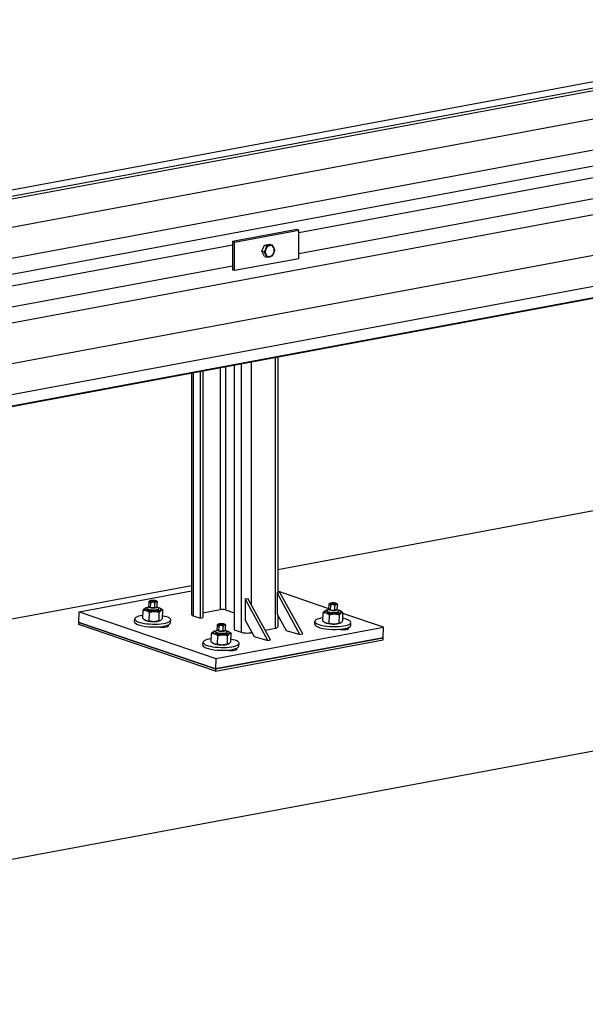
# Model space of a CAD drawing. Header units: metres. Extents: x -699 to 2316, y -1199 to 781.
# Tile 223 of 256: x -28.343 to -27.963, y 9.499 to 10.16. Entities that reach past the tile are written whole.
import ezdxf

# ---------------------------------------------------------------- set-up
doc = ezdxf.new("R2010")
doc.units = ezdxf.units.M

msp = doc.modelspace()

# ---------------------------------------------------------------- linework, layer by layer
for p, q in [((-27.73332, 10.16033), (-28.70836, 9.97884)), ((-27.7271, 10.15712), (-28.70214, 9.97562)), ((-27.72555, 10.15573), (-28.70059, 9.97423)), ((-27.71324, 10.13901), (-28.68828, 9.95751)), ((-27.71324, 10.11814), (-28.68828, 9.93664)), ((-27.73089, 10.10404), (-28.70593, 9.92254)), ((-27.73403, 10.09564), (-28.15506, 10.01727)), ((-27.73403, 10.08149), (-28.15506, 10.00311)), ((-27.73089, 10.07134), (-28.70593, 9.88984)), ((-27.71324, 10.04736), (-28.68828, 9.86586)), ((-27.71324, 10.02649), (-28.68828, 9.84499)), ((-28.70163, 9.83467), (-27.72659, 10.01617)), ((-27.72555, 10.01666), (-28.70059, 9.83516)), ((-28.15643, 10.0193), (-28.19961, 10.01126)), ((-28.19824, 10.01088), (-28.15506, 10.01891)), ((-28.15506, 10.01891), (-28.15643, 10.0193)), ((-28.15506, 10.00004), (-28.15506, 10.01891)), ((-28.19977, 10.00895), (-28.65554, 9.92411)), ((-28.19977, 10.00895), (-28.19977, 9.99479)), ((-28.19824, 10.01088), (-28.19961, 10.01126)), ((-28.19824, 9.99201), (-28.19824, 10.01088)), ((-28.17993, 10.00476), (-28.1782, 10.00886)), ((-28.1782, 10.00886), (-28.17473, 10.0095)), ((-28.1782, 10.00886), (-28.17664, 10.00842)), ((-28.17473, 10.0095), (-28.17317, 10.00907)), ((-28.19824, 9.99201), (-28.15506, 10.00004)), ((-28.17993, 10.00476), (-28.17838, 10.00433)), ((-28.1782, 10.00131), (-28.17993, 10.00476)), ((-28.1782, 10.00131), (-28.17664, 10.00088)), ((-28.19977, 9.99479), (-28.65554, 9.90996)), ((-28.19961, 9.99239), (-28.19824, 9.99201)), ((-28.16934, 9.93375), (-28.16934, 9.77531)), ((-28.20447, 9.92721), (-28.20447, 9.76392)), ((-28.19849, 9.92833), (-28.19849, 9.7505)), ((-28.1939, 9.92918), (-28.1939, 9.74893)), ((-28.18708, 9.93045), (-28.18708, 9.76742)), ((-28.17112, 9.93342), (-28.17112, 9.75155)), ((-28.22715, 9.92299), (-28.22715, 9.76072)), ((-28.22606, 9.9232), (-28.22606, 9.7599)), ((-28.22146, 9.92405), (-28.22146, 9.75834)), ((-28.21959, 9.9244), (-28.21959, 9.75868)), ((-28.20788, 9.92658), (-28.20788, 9.76409)), ((-28.16934, 9.7911), (-27.72668, 9.8735)), ((-27.36888, 9.77852), (-28.87067, 9.49898)), ((-28.66981, 9.69794), (-28.22715, 9.78034)), ((-28.30273, 9.76255), (-28.22715, 9.77662)), ((-28.16966, 9.77525), (-28.16778, 9.7756)), ((-28.16966, 9.77525), (-28.16966, 9.7611)), ((-28.15434, 9.74738), (-28.16966, 9.77525)), ((-28.13486, 9.76467), (-28.16934, 9.77644)), ((-28.15246, 9.74773), (-28.16778, 9.7756)), ((-28.25586, 9.76605), (-28.25578, 9.76917)), ((-28.25474, 9.76536), (-28.25466, 9.76848)), ((-28.25196, 9.76521), (-28.25188, 9.76833)), ((-28.25031, 9.76575), (-28.25022, 9.76887)), ((-28.19124, 9.77123), (-28.18937, 9.77158)), ((-28.19124, 9.77123), (-28.19124, 9.75708)), ((-28.17593, 9.74336), (-28.19124, 9.77123)), ((-28.17405, 9.74371), (-28.18937, 9.77158)), ((-28.30292, 9.75554), (-28.30273, 9.76255)), ((-28.30273, 9.76255), (-28.21091, 9.73122)), ((-28.25991, 9.75807), (-28.25977, 9.76358)), ((-28.25794, 9.76518), (-28.2583, 9.76501)), ((-28.257, 9.7645), (-28.25699, 9.76496)), ((-28.25586, 9.76608), (-28.25684, 9.76522)), ((-28.25474, 9.76536), (-28.25586, 9.76605)), ((-28.25567, 9.75662), (-28.25553, 9.76214)), ((-28.25196, 9.76521), (-28.25474, 9.76536)), ((-28.25031, 9.76575), (-28.25196, 9.76521)), ((-28.2503, 9.76594), (-28.24937, 9.76503)), ((-28.24925, 9.7643), (-28.24924, 9.76476)), ((-28.24905, 9.75673), (-28.2489, 9.76225)), ((-28.24828, 9.76493), (-28.24784, 9.7647)), ((-28.24666, 9.7583), (-28.24652, 9.76381)), ((-28.21959, 9.76192), (-28.20788, 9.76409)), ((-28.20447, 9.76392), (-28.19849, 9.76188)), ((-28.13891, 9.75638), (-28.13877, 9.76189)), ((-28.13694, 9.76349), (-28.1373, 9.76332)), ((-28.136, 9.76281), (-28.13599, 9.76327)), ((-28.13486, 9.76439), (-28.13584, 9.76353)), ((-28.13486, 9.76436), (-28.13478, 9.76748)), ((-28.13374, 9.76367), (-28.13486, 9.76436)), ((-28.13374, 9.76367), (-28.13366, 9.76679)), ((-28.13096, 9.76352), (-28.13374, 9.76367)), ((-28.13096, 9.76352), (-28.13088, 9.76664)), ((-28.12931, 9.76406), (-28.13096, 9.76352)), ((-28.12931, 9.76406), (-28.12922, 9.76718)), ((-28.1293, 9.76425), (-28.12837, 9.76334)), ((-28.12825, 9.76261), (-28.12824, 9.76307)), ((-28.12728, 9.76324), (-28.12684, 9.76301)), ((-28.12566, 9.75661), (-28.12552, 9.76212)), ((-28.30295, 9.75413), (-28.30292, 9.75554)), ((-28.30292, 9.75554), (-28.2111, 9.7242)), ((-28.2111, 9.7242), (-28.30292, 9.75554)), ((-28.26546, 9.75592), (-28.26541, 9.75779)), ((-28.25815, 9.75695), (-28.25858, 9.75718)), ((-28.24849, 9.7567), (-28.24812, 9.75687)), ((-28.24124, 9.75529), (-28.2412, 9.75716)), ((-28.22606, 9.7599), (-28.22146, 9.75834)), ((-28.22146, 9.75834), (-28.21959, 9.75868)), ((-28.19124, 9.75708), (-28.18512, 9.74593)), ((-28.16966, 9.7611), (-28.16353, 9.74995)), ((-28.16934, 9.76052), (-28.16934, 9.75248)), ((-28.14446, 9.75423), (-28.14442, 9.7561)), ((-28.13715, 9.75526), (-28.13758, 9.75549)), ((-28.13467, 9.75493), (-28.13453, 9.76045)), ((-28.12805, 9.75504), (-28.1279, 9.76056)), ((-28.12749, 9.75501), (-28.12712, 9.75518)), ((-28.09828, 9.75219), (-28.12553, 9.76149)), ((-28.12024, 9.7536), (-28.1202, 9.75547)), ((-28.21113, 9.7228), (-28.30295, 9.75413)), ((-28.24356, 9.75353), (-28.24358, 9.75261)), ((-28.21203, 9.74951), (-28.21239, 9.74934)), ((-28.21109, 9.74884), (-28.21108, 9.74929)), ((-28.20995, 9.75042), (-28.21093, 9.74956)), ((-28.21091, 9.73122), (-28.09828, 9.75219)), ((-28.20995, 9.75038), (-28.20987, 9.7535)), ((-28.20883, 9.74969), (-28.20995, 9.75038)), ((-28.20883, 9.74969), (-28.20875, 9.75281)), ((-28.20605, 9.74954), (-28.20883, 9.74969)), ((-28.20605, 9.74954), (-28.20597, 9.75266)), ((-28.2044, 9.75008), (-28.20605, 9.74954)), ((-28.2044, 9.75008), (-28.20431, 9.75321)), ((-28.20439, 9.75027), (-28.20346, 9.74936)), ((-28.20334, 9.74863), (-28.20333, 9.74909)), ((-28.20237, 9.74926), (-28.20193, 9.74903)), ((-28.19849, 9.7505), (-28.1939, 9.74893)), ((-28.18708, 9.7495), (-28.18708, 9.74858)), ((-28.18708, 9.74858), (-28.18662, 9.74867)), ((-28.17769, 9.75033), (-28.17112, 9.75155)), ((-28.16353, 9.74995), (-28.15434, 9.74738)), ((-28.12256, 9.75184), (-28.12259, 9.75092)), ((-28.09846, 9.74517), (-28.09828, 9.75219)), ((-28.21955, 9.74025), (-28.2195, 9.74213)), ((-28.214, 9.7424), (-28.21386, 9.74792)), ((-28.21113, 9.7228), (-28.0985, 9.74376)), ((-28.09846, 9.74517), (-28.2111, 9.7242)), ((-28.2111, 9.7242), (-28.09846, 9.74517)), ((-28.20976, 9.74095), (-28.20962, 9.74647)), ((-28.20314, 9.74107), (-28.20299, 9.74658)), ((-28.20075, 9.74263), (-28.20061, 9.74815)), ((-28.18512, 9.74593), (-28.17593, 9.74336)), ((-28.17593, 9.74336), (-28.17405, 9.74371)), ((-28.15434, 9.74738), (-28.15246, 9.74773)), ((-28.0985, 9.74376), (-28.09846, 9.74517)), ((-28.21224, 9.74128), (-28.21267, 9.74151)), ((-28.20258, 9.74103), (-28.20221, 9.7412)), ((-28.19765, 9.73786), (-28.19768, 9.73694)), ((-28.19533, 9.73962), (-28.19529, 9.74149)), ((-28.21091, 9.73122), (-28.2111, 9.7242)), ((-28.2111, 9.7242), (-28.21113, 9.7228))]:
    msp.add_line(p, q)
for centre, major_axis, ratio, start_param, end_param in [((-28.19242, 10.00689), (0.00213, -0.01143), 0.615479, 4.208829, 4.4187), ((-28.17469, 10.00491), (0.00104, 0.00373), 0.754407, 0.354997, 1.402195), ((-28.17469, 10.00491), (0.00104, 0.00373), 0.754407, 5.590985, 6.638182), ((-28.17469, 10.00491), (0.00104, 0.00373), 0.754407, 4.543787, 5.590985), ((-28.17469, 10.00491), (-0.00104, -0.00373), 0.754407, 4.543787, 5.590985), ((-28.17469, 10.00491), (-0.00104, -0.00373), 0.754407, 5.590985, 6.638182), ((-28.17469, 10.00491), (-0.00104, -0.00373), 0.754407, 0.354997, 1.402195), ((-28.19242, 9.99274), (0.00213, -0.01143), 0.615479, 4.4187, 4.62857), ((-28.25312, 9.7644), (-0.00545, 0.00014), 0.258129, 5.365373, 10.34259), ((-28.25311, 9.76486), (-0.00388, 0.0001), 0.258129, 6.012716, 9.695247), ((-28.25312, 9.7644), (-0.00388, 0.0001), 0.258129, 6.280368, 9.427596), ((-28.25312, 9.7644), (-0.00388, 0.0001), 0.258129, 0, 0.48112), ((-28.25308, 9.7659), (0.0028, -0.00007), 0.258129, 3.036351, 6.388427), ((-28.25312, 9.7644), (0.00388, -0.0001), 0.258129, 5.802066, 6.283185), ((-28.20635, 9.76357), (0.00242, -0.00006), 0.258168, 0.691138, 2.261935), ((-28.13212, 9.76271), (-0.00545, 0.00014), 0.258129, 5.365373, 10.34259), ((-28.13211, 9.76317), (-0.00388, 0.0001), 0.258129, 6.012716, 9.695247), ((-28.13212, 9.76271), (-0.00388, 0.0001), 0.258129, 6.280368, 9.427596), ((-28.13212, 9.76271), (-0.00388, 0.0001), 0.258129, 0, 0.48112), ((-28.13209, 9.76421), (0.0028, -0.00007), 0.258129, 3.036351, 6.388427), ((-28.13212, 9.76271), (0.00388, -0.0001), 0.258129, 5.802066, 6.283185), ((-28.2533, 9.75748), (0.01211, -0.00032), 0.258129, 2.14902, 7.275758), ((-28.25335, 9.7556), (0.01211, -0.00032), 0.258129, 3.141593, 6.283185), ((-28.2533, 9.75748), (-0.00545, 0.00014), 0.258129, 0.481123, 2.660469), ((-28.2223, 9.7606), (-0.00485, 0.00013), 0.258168, 0.00681, 0.691138), ((-28.13231, 9.75579), (0.01211, -0.00032), 0.258129, 2.14902, 7.275758), ((-28.13231, 9.75579), (-0.00545, 0.00014), 0.258129, 0.481123, 2.660469), ((-28.24693, 9.75341), (0.00436, -0.00011), 0.258129, 4.108259, 6.697898), ((-28.20721, 9.74873), (-0.00545, 0.00014), 0.258129, 5.365373, 10.34259), ((-28.2072, 9.74919), (-0.00388, 0.0001), 0.258129, 6.012716, 9.695247), ((-28.20721, 9.74873), (-0.00388, 0.0001), 0.258129, 6.280368, 9.427596), ((-28.20721, 9.74873), (-0.00388, 0.0001), 0.258129, 0, 0.48112), ((-28.20717, 9.75023), (0.0028, -0.00007), 0.258129, 3.036351, 6.388427), ((-28.20721, 9.74873), (0.00388, -0.0001), 0.258129, 5.802066, 6.283185), ((-28.19014, 9.74963), (-0.00485, 0.00013), 0.258168, 0.691138, 2.261935), ((-28.17419, 9.7526), (0.00485, -0.00013), 0.258168, 5.403527, 6.289995), ((-28.13235, 9.75391), (0.01211, -0.00032), 0.258129, 3.141593, 6.283185), ((-28.12593, 9.75172), (0.00436, -0.00011), 0.258129, 4.108259, 6.697898), ((-28.2074, 9.74181), (0.01211, -0.00032), 0.258129, 2.14902, 7.275758), ((-28.20744, 9.73994), (0.01211, -0.00032), 0.258129, 3.141593, 6.283185), ((-28.2074, 9.74181), (-0.00545, 0.00014), 0.258129, 0.481123, 2.660469), ((-28.20102, 9.73774), (0.00436, -0.00011), 0.258129, 4.108259, 6.697898)]:
    msp.add_ellipse(centre, major_axis=major_axis, ratio=ratio, start_param=start_param, end_param=end_param)
for centre in [(-28.25298, 9.76996), (-28.13198, 9.76827), (-28.20707, 9.75429)]:
    msp.add_ellipse(centre, major_axis=(0.00183, -0.00005), ratio=0.258129)
for points, weights in [([(-28.17729, 10.00631), (-28.17689, 10.00726), (-28.17664, 10.00842)], [1, 1.0379548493, 1]), ([(-28.17664, 10.00842), (-28.17549, 10.00854), (-28.17469, 10.00869)], [1, 1.0379548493, 1]), ([(-28.17469, 10.00869), (-28.17389, 10.00883), (-28.17317, 10.00907)], [1, 1.0379548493, 1]), ([(-28.17317, 10.00907), (-28.17249, 10.00808), (-28.17209, 10.00728)], [1, 1.0379548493, 1]), ([(-28.17209, 10.00728), (-28.17169, 10.00648), (-28.17144, 10.00562)], [1, 1.0379548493, 1]), ([(-28.17838, 10.00433), (-28.17769, 10.00536), (-28.17729, 10.00631)], [1, 1.0379548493, 1]), ([(-28.17729, 10.00254), (-28.17769, 10.00334), (-28.17838, 10.00433)], [1, 1.0379548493, 1]), ([(-28.17664, 10.00088), (-28.17689, 10.00174), (-28.17729, 10.00254)], [1, 1.0379548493, 1]), ([(-28.17469, 10.00114), (-28.17549, 10.00099), (-28.17664, 10.00088)], [1, 1.0379548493, 1]), ([(-28.17317, 10.00152), (-28.17389, 10.00129), (-28.17469, 10.00114)], [1, 1.0379548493, 1]), ([(-28.17209, 10.00351), (-28.17249, 10.00256), (-28.17317, 10.00152)], [1, 1.0379548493, 1]), ([(-28.17144, 10.00562), (-28.17169, 10.00446), (-28.17209, 10.00351)], [1, 1.0379548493, 1]), ([(-28.25977, 9.76358), (-28.25898, 9.7647), (-28.2583, 9.76501)], [1, 1.09536027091, 1.0731568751]), ([(-28.25553, 9.76214), (-28.25762, 9.7638), (-28.25977, 9.76358)], [1, 1.15470053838, 1]), ([(-28.2489, 9.76225), (-28.25219, 9.76313), (-28.25553, 9.76214)], [1, 1.15470053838, 1]), ([(-28.24652, 9.76381), (-28.24768, 9.76397), (-28.2489, 9.76225)], [1, 1.15470053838, 1]), ([(-28.24784, 9.7647), (-28.24722, 9.76437), (-28.24652, 9.76381)], [1.06543438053, 1.04699080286, 1]), ([(-28.13877, 9.76189), (-28.13798, 9.76301), (-28.1373, 9.76332)], [1, 1.09536027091, 1.0731568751]), ([(-28.13453, 9.76045), (-28.13662, 9.76211), (-28.13877, 9.76189)], [1, 1.15470053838, 1]), ([(-28.12552, 9.76212), (-28.12668, 9.76228), (-28.1279, 9.76056)], [1, 1.15470053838, 1]), ([(-28.12684, 9.76301), (-28.12622, 9.76268), (-28.12552, 9.76212)], [1.06543438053, 1.04699080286, 1]), ([(-28.25991, 9.75807), (-28.25782, 9.75641), (-28.25567, 9.75662)], [1, 1.15470053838, 1]), ([(-28.25567, 9.75662), (-28.25238, 9.75574), (-28.24905, 9.75673)], [1, 1.15470053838, 1]), ([(-28.24905, 9.75673), (-28.24788, 9.75658), (-28.24666, 9.7583)], [1, 1.15470053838, 1]), ([(-28.13891, 9.75638), (-28.13682, 9.75472), (-28.13467, 9.75493)], [1, 1.15470053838, 1]), ([(-28.13467, 9.75493), (-28.13138, 9.75405), (-28.12805, 9.75504)], [1, 1.15470053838, 1]), ([(-28.1279, 9.76056), (-28.13119, 9.76144), (-28.13453, 9.76045)], [1, 1.15470053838, 1]), ([(-28.12805, 9.75504), (-28.12688, 9.75489), (-28.12566, 9.75661)], [1, 1.15470053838, 1]), ([(-28.21386, 9.74792), (-28.21307, 9.74903), (-28.21239, 9.74934)], [1, 1.09536027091, 1.0731568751]), ([(-28.20193, 9.74903), (-28.20131, 9.7487), (-28.20061, 9.74815)], [1.06543438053, 1.04699080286, 1]), ([(-28.214, 9.7424), (-28.21191, 9.74074), (-28.20976, 9.74095)], [1, 1.15470053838, 1]), ([(-28.20962, 9.74647), (-28.21171, 9.74813), (-28.21386, 9.74792)], [1, 1.15470053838, 1]), ([(-28.20299, 9.74658), (-28.20628, 9.74746), (-28.20962, 9.74647)], [1, 1.15470053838, 1]), ([(-28.20314, 9.74107), (-28.20197, 9.74091), (-28.20075, 9.74263)], [1, 1.15470053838, 1]), ([(-28.20061, 9.74815), (-28.20177, 9.7483), (-28.20299, 9.74658)], [1, 1.15470053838, 1]), ([(-28.20976, 9.74095), (-28.20647, 9.74007), (-28.20314, 9.74107)], [1, 1.15470053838, 1])]:
    msp.add_rational_spline(points, weights, degree=2)
for points, knots in [([(-28.25466, 9.76848), (-28.25466, 9.76854), (-28.25466, 9.76861), (-28.25468, 9.76873), (-28.2547, 9.76881), (-28.25474, 9.76896), (-28.25477, 9.76905), (-28.25492, 9.76934), (-28.25507, 9.76948), (-28.2552, 9.76956), (-28.25533, 9.76964), (-28.25549, 9.76969), (-28.25564, 9.76959), (-28.25568, 9.76954), (-28.25573, 9.76945), (-28.25575, 9.76939), (-28.25577, 9.76929), (-28.25578, 9.76923), (-28.25578, 9.76917)], [-0.3417552, -0.3417552, -0.3417552, -0.3417552, -0.3056951, -0.3056951, -0.2627872, -0.2627872, -0.2004937, -0.2004937, 0, 0, 0, 0.2004937, 0.2004937, 0.2627872, 0.2627872, 0.3056951, 0.3056951, 0.3417552, 0.3417552, 0.3417552, 0.3417552]), ([(-28.25574, 9.76941), (-28.2557, 9.76953), (-28.25564, 9.76964), (-28.25551, 9.76983), (-28.25542, 9.7699), (-28.25522, 9.77006), (-28.25511, 9.77012), (-28.25474, 9.77029), (-28.25449, 9.77034), (-28.25396, 9.77043), (-28.25369, 9.77045), (-28.25315, 9.77047), (-28.2529, 9.77046), (-28.2524, 9.77043), (-28.25216, 9.7704), (-28.25168, 9.77032), (-28.25145, 9.77026), (-28.25105, 9.77012), (-28.25088, 9.77005), (-28.25069, 9.76991)], [2.068928, 2.068928, 2.068928, 2.068928, 2.165721, 2.165721, 2.290179, 2.290179, 2.486841, 2.486841, 2.935926, 2.935926, 3.349265, 3.349265, 3.713788, 3.713788, 4.076247, 4.076247, 4.468074, 4.468074, 4.786829, 4.786829, 4.786829, 4.786829]), ([(-28.25188, 9.76833), (-28.25188, 9.76839), (-28.25189, 9.76845), (-28.25193, 9.76857), (-28.25198, 9.76864), (-28.25209, 9.76877), (-28.25218, 9.76884), (-28.25255, 9.76906), (-28.25293, 9.76913), (-28.25325, 9.76915), (-28.25357, 9.76916), (-28.25396, 9.76913), (-28.25433, 9.76896), (-28.25443, 9.7689), (-28.25455, 9.76878), (-28.2546, 9.76871), (-28.25464, 9.7686), (-28.25466, 9.76854), (-28.25466, 9.76848)], [-0.3417552, -0.3417552, -0.3417552, -0.3417552, -0.3056951, -0.3056951, -0.2627872, -0.2627872, -0.2004937, -0.2004937, 0, 0, 0, 0.2004937, 0.2004937, 0.2627872, 0.2627872, 0.3056951, 0.3056951, 0.3417552, 0.3417552, 0.3417552, 0.3417552]), ([(-28.25022, 9.76887), (-28.25022, 9.76893), (-28.25023, 9.76899), (-28.25025, 9.7691), (-28.25028, 9.76916), (-28.25034, 9.76926), (-28.2504, 9.76931), (-28.25061, 9.76943), (-28.25084, 9.7694), (-28.25103, 9.76934), (-28.25123, 9.76928), (-28.25145, 9.76915), (-28.25168, 9.76889), (-28.25174, 9.7688), (-28.25181, 9.76866), (-28.25184, 9.76858), (-28.25187, 9.76846), (-28.25188, 9.76839), (-28.25188, 9.76833)], [-0.3417552, -0.3417552, -0.3417552, -0.3417552, -0.3056951, -0.3056951, -0.2627872, -0.2627872, -0.2004937, -0.2004937, 0, 0, 0, 0.2004937, 0.2004937, 0.2627872, 0.2627872, 0.3056951, 0.3056951, 0.3417552, 0.3417552, 0.3417552, 0.3417552]), ([(-28.25069, 9.76991), (-28.25058, 9.76982), (-28.25046, 9.76969), (-28.25034, 9.76945), (-28.2503, 9.76935), (-28.25026, 9.7692), (-28.25024, 9.76912), (-28.25023, 9.769), (-28.25022, 9.76893), (-28.25022, 9.76887)], [0.036244, 0.036244, 0.036244, 0.036244, 0.2004937, 0.2004937, 0.2627872, 0.2627872, 0.3056951, 0.3056951, 0.3417552, 0.3417552, 0.3417552, 0.3417552]), ([(-28.13474, 9.76772), (-28.1347, 9.76784), (-28.13465, 9.76795), (-28.13451, 9.76814), (-28.13442, 9.76821), (-28.13422, 9.76837), (-28.13411, 9.76843), (-28.13374, 9.7686), (-28.13349, 9.76865), (-28.13296, 9.76874), (-28.13269, 9.76876), (-28.13215, 9.76878), (-28.1319, 9.76877), (-28.1314, 9.76874), (-28.13116, 9.76871), (-28.13068, 9.76863), (-28.13045, 9.76857), (-28.13005, 9.76843), (-28.12988, 9.76836), (-28.12969, 9.76822)], [2.068928, 2.068928, 2.068928, 2.068928, 2.165721, 2.165721, 2.290179, 2.290179, 2.486841, 2.486841, 2.935926, 2.935926, 3.349265, 3.349265, 3.713788, 3.713788, 4.076247, 4.076247, 4.468074, 4.468074, 4.786829, 4.786829, 4.786829, 4.786829]), ([(-28.13366, 9.76679), (-28.13366, 9.76685), (-28.13366, 9.76692), (-28.13368, 9.76704), (-28.1337, 9.76712), (-28.13374, 9.76727), (-28.13378, 9.76736), (-28.13392, 9.76765), (-28.13407, 9.76779), (-28.1342, 9.76787), (-28.13433, 9.76795), (-28.13449, 9.768), (-28.13464, 9.7679), (-28.13468, 9.76785), (-28.13473, 9.76776), (-28.13475, 9.7677), (-28.13477, 9.7676), (-28.13478, 9.76754), (-28.13478, 9.76748)], [-0.3417552, -0.3417552, -0.3417552, -0.3417552, -0.3056951, -0.3056951, -0.2627872, -0.2627872, -0.2004937, -0.2004937, 0, 0, 0, 0.2004937, 0.2004937, 0.2627872, 0.2627872, 0.3056951, 0.3056951, 0.3417552, 0.3417552, 0.3417552, 0.3417552]), ([(-28.13088, 9.76664), (-28.13088, 9.7667), (-28.13089, 9.76676), (-28.13094, 9.76688), (-28.13098, 9.76695), (-28.13109, 9.76708), (-28.13118, 9.76715), (-28.13155, 9.76737), (-28.13193, 9.76744), (-28.13225, 9.76746), (-28.13257, 9.76747), (-28.13296, 9.76744), (-28.13334, 9.76727), (-28.13343, 9.76721), (-28.13355, 9.76709), (-28.1336, 9.76702), (-28.13365, 9.76691), (-28.13366, 9.76685), (-28.13366, 9.76679)], [-0.3417552, -0.3417552, -0.3417552, -0.3417552, -0.3056951, -0.3056951, -0.2627872, -0.2627872, -0.2004937, -0.2004937, 0, 0, 0, 0.2004937, 0.2004937, 0.2627872, 0.2627872, 0.3056951, 0.3056951, 0.3417552, 0.3417552, 0.3417552, 0.3417552]), ([(-28.12922, 9.76718), (-28.12922, 9.76724), (-28.12923, 9.7673), (-28.12925, 9.76741), (-28.12928, 9.76747), (-28.12934, 9.76757), (-28.1294, 9.76762), (-28.12962, 9.76774), (-28.12984, 9.76771), (-28.13003, 9.76765), (-28.13023, 9.76759), (-28.13046, 9.76746), (-28.13068, 9.7672), (-28.13074, 9.76711), (-28.13081, 9.76697), (-28.13084, 9.76689), (-28.13087, 9.76677), (-28.13088, 9.7667), (-28.13088, 9.76664)], [-0.3417552, -0.3417552, -0.3417552, -0.3417552, -0.3056951, -0.3056951, -0.2627872, -0.2627872, -0.2004937, -0.2004937, 0, 0, 0, 0.2004937, 0.2004937, 0.2627872, 0.2627872, 0.3056951, 0.3056951, 0.3417552, 0.3417552, 0.3417552, 0.3417552]), ([(-28.12969, 9.76822), (-28.12958, 9.76813), (-28.12946, 9.768), (-28.12934, 9.76776), (-28.1293, 9.76766), (-28.12926, 9.76751), (-28.12924, 9.76743), (-28.12923, 9.76731), (-28.12922, 9.76724), (-28.12922, 9.76718)], [0.036244, 0.036244, 0.036244, 0.036244, 0.2004937, 0.2004937, 0.2627872, 0.2627872, 0.3056951, 0.3056951, 0.3417552, 0.3417552, 0.3417552, 0.3417552]), ([(-28.20875, 9.75281), (-28.20875, 9.75287), (-28.20875, 9.75294), (-28.20877, 9.75306), (-28.20879, 9.75314), (-28.20883, 9.75329), (-28.20887, 9.75339), (-28.20901, 9.75367), (-28.20916, 9.75382), (-28.20929, 9.7539), (-28.20942, 9.75398), (-28.20958, 9.75402), (-28.20973, 9.75392), (-28.20977, 9.75387), (-28.20982, 9.75378), (-28.20984, 9.75372), (-28.20986, 9.75362), (-28.20987, 9.75356), (-28.20987, 9.7535)], [-0.3417552, -0.3417552, -0.3417552, -0.3417552, -0.3056951, -0.3056951, -0.2627872, -0.2627872, -0.2004937, -0.2004937, 0, 0, 0, 0.2004937, 0.2004937, 0.2627872, 0.2627872, 0.3056951, 0.3056951, 0.3417552, 0.3417552, 0.3417552, 0.3417552]), ([(-28.20983, 9.75375), (-28.20979, 9.75387), (-28.20974, 9.75397), (-28.2096, 9.75416), (-28.20951, 9.75424), (-28.20931, 9.7544), (-28.2092, 9.75446), (-28.20883, 9.75462), (-28.20858, 9.75468), (-28.20805, 9.75476), (-28.20778, 9.75479), (-28.20724, 9.7548), (-28.20699, 9.7548), (-28.20649, 9.75476), (-28.20625, 9.75474), (-28.20577, 9.75465), (-28.20554, 9.7546), (-28.20514, 9.75445), (-28.20497, 9.75438), (-28.20478, 9.75424)], [2.068928, 2.068928, 2.068928, 2.068928, 2.165721, 2.165721, 2.290179, 2.290179, 2.486841, 2.486841, 2.935926, 2.935926, 3.349265, 3.349265, 3.713788, 3.713788, 4.076247, 4.076247, 4.468074, 4.468074, 4.786829, 4.786829, 4.786829, 4.786829]), ([(-28.20597, 9.75266), (-28.20597, 9.75272), (-28.20598, 9.75279), (-28.20603, 9.7529), (-28.20607, 9.75297), (-28.20618, 9.7531), (-28.20627, 9.75318), (-28.20664, 9.75339), (-28.20702, 9.75346), (-28.20734, 9.75348), (-28.20766, 9.75349), (-28.20805, 9.75346), (-28.20843, 9.75329), (-28.20852, 9.75323), (-28.20864, 9.75311), (-28.20869, 9.75305), (-28.20874, 9.75293), (-28.20875, 9.75287), (-28.20875, 9.75281)], [-0.3417552, -0.3417552, -0.3417552, -0.3417552, -0.3056951, -0.3056951, -0.2627872, -0.2627872, -0.2004937, -0.2004937, 0, 0, 0, 0.2004937, 0.2004937, 0.2627872, 0.2627872, 0.3056951, 0.3056951, 0.3417552, 0.3417552, 0.3417552, 0.3417552]), ([(-28.20431, 9.75321), (-28.20431, 9.75326), (-28.20432, 9.75333), (-28.20434, 9.75343), (-28.20437, 9.75349), (-28.20443, 9.75359), (-28.20449, 9.75364), (-28.2047, 9.75376), (-28.20493, 9.75374), (-28.20512, 9.75367), (-28.20532, 9.75361), (-28.20555, 9.75349), (-28.20577, 9.75322), (-28.20583, 9.75313), (-28.2059, 9.75299), (-28.20593, 9.75291), (-28.20596, 9.75279), (-28.20597, 9.75272), (-28.20597, 9.75266)], [-0.3417552, -0.3417552, -0.3417552, -0.3417552, -0.3056951, -0.3056951, -0.2627872, -0.2627872, -0.2004937, -0.2004937, 0, 0, 0, 0.2004937, 0.2004937, 0.2627872, 0.2627872, 0.3056951, 0.3056951, 0.3417552, 0.3417552, 0.3417552, 0.3417552]), ([(-28.20478, 9.75424), (-28.20467, 9.75415), (-28.20455, 9.75403), (-28.20443, 9.75378), (-28.20439, 9.75369), (-28.20435, 9.75354), (-28.20433, 9.75346), (-28.20432, 9.75333), (-28.20431, 9.75326), (-28.20431, 9.75321)], [0.036244, 0.036244, 0.036244, 0.036244, 0.2004937, 0.2004937, 0.2627872, 0.2627872, 0.3056951, 0.3056951, 0.3417552, 0.3417552, 0.3417552, 0.3417552])]:
    msp.add_open_spline(points, degree=3, knots=knots)

doc.saveas('drawing.dxf')
